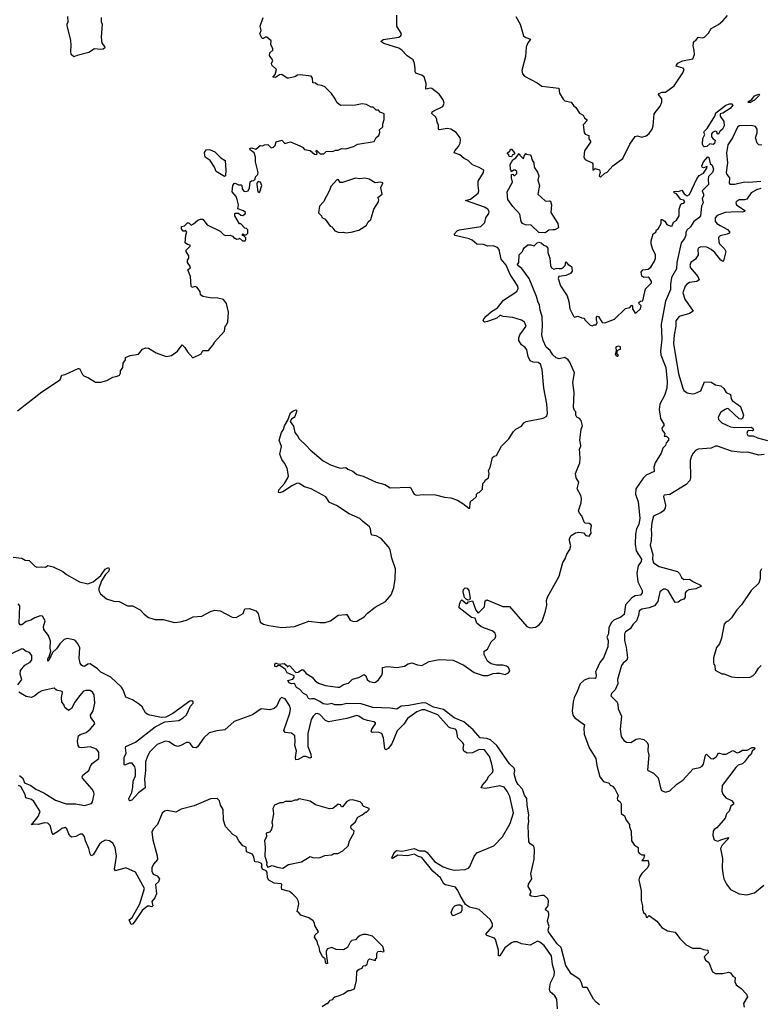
# Model space of a CAD drawing. Extents: x 2240384 to 2404287, y 351326 to 526670.
# Tile 21 of 256: x 2257406 to 2264240, y 395876 to 404965. Entities that reach past the tile are written whole.
import ezdxf

# ---------------------------------------------------------------- set-up
doc = ezdxf.new("R2010")
doc.units = 0

msp = doc.modelspace()

# ---------------------------------------------------------------- linework, layer by layer
at = {"layer": '0CON20XD'}
for points in [[(2257343.9, 400003.9), (2257425, 399994), (2257455, 399976.7), (2257491.7, 399971.7), (2257545, 399921.2), (2257565, 399910), (2257606.1, 399916.1), (2257645, 399912.9), (2257665, 399925.5), (2257715, 399914.7), (2257802.9, 399872.9), (2257838, 399845), (2257956.8, 399776.8), (2258035, 399756.7), (2258085, 399776.3), (2258155.7, 399834.3), (2258195, 399894.1), (2258225, 399907.5), (2258231.3, 399895), (2258227.6, 399875), (2258198.4, 399845), (2258161.2, 399785), (2258136, 399715), (2258136.7, 399695), (2258150, 399665), (2258205, 399618.8), (2258275, 399598), (2258324.1, 399594.1), (2258400, 399555), (2258445, 399553.8), (2258518, 399518), (2258555, 399477.5), (2258595, 399446), (2258655, 399428.6), (2258728, 399428), (2258835, 399400), (2258885, 399405.6), (2258945, 399421.2), (2259005, 399453.5), (2259085, 399458.6), (2259165, 399502.2), (2259205, 399513.5), (2259255, 399507.9), (2259365, 399448.9), (2259404.3, 399445.7), (2259468.8, 399485), (2259484.2, 399525.8), (2259525, 399528.9), (2259585, 399507.5), (2259606, 399485), (2259624.4, 399404.4), (2259655, 399386), (2259705.8, 399374.2), (2259824.3, 399354.3), (2259942.5, 399365), (2260075, 399412.9), (2260175, 399400.6), (2260225, 399401.5), (2260275, 399415.6), (2260345, 399467.1), (2260415, 399475.6), (2260425, 399473.8), (2260455, 399420.8), (2260485, 399410.6), (2260515, 399414.2), (2260585, 399452), (2260615, 399486.2), (2260685, 399541.2), (2260782.5, 399595), (2260832.5, 399655), (2260859.3, 399720.7), (2260871.2, 399805), (2260873.3, 399895), (2260840, 399995), (2260825, 400070), (2260808.8, 400098.8), (2260740, 400175), (2260695, 400200), (2260657.1, 400207.1), (2260648.9, 400218.9), (2260644.1, 400265), (2260634.8, 400284.8), (2260570, 400335), (2260545, 400362), (2260445, 400404.6), (2260329.2, 400479.2), (2260265, 400508.8), (2260230.1, 400560.1), (2260096.2, 400635), (2260035, 400654.2), (2259985, 400684.3), (2259965, 400685.6), (2259923.6, 400666.4), (2259835, 400608), (2259805, 400597.5), (2259795, 400600), (2259797.5, 400625), (2259849.2, 400685), (2259880, 400735), (2259885.9, 400755.9), (2259873.8, 400825), (2259850.5, 400870.5), (2259823.3, 400905), (2259806, 400955), (2259821.1, 401025), (2259800, 401085), (2259822, 401155), (2259838.7, 401181.3), (2259847.8, 401215), (2259880.3, 401269.7), (2259903.1, 401335), (2259925, 401352.5), (2259955, 401362.5), (2259962.5, 401355), (2259945, 401303.3), (2259937.8, 401292.2), (2259912.4, 401277.6), (2259902.5, 401257.5), (2259933.6, 401213.6), (2259944.6, 401154.6), (2259969.6, 401125), (2259983.1, 401095), (2260052.7, 401032.7), (2260085, 400993.8), (2260204.5, 400894.5), (2260275, 400855.7), (2260345, 400830), (2260365, 400825.8), (2260415, 400830), (2260433.3, 400815), (2260479.2, 400799.2), (2260515, 400767.1), (2260575, 400752.5), (2260695, 400696.9), (2260775, 400675.6), (2260825, 400644.3), (2261005, 400650), (2261015, 400642.5), (2261029.3, 400610.7), (2261045, 400586.2), (2261065, 400577.5), (2261135, 400582.9), (2261242.3, 400577.7), (2261325, 400558), (2261385, 400551.2), (2261445, 400530), (2261495, 400500), (2261550, 400455), (2261560, 400455), (2261562.5, 400505), (2261571.7, 400528.3), (2261585, 400530), (2261620, 400565), (2261620, 400585), (2261631.7, 400598.3), (2261645, 400600), (2261675, 400630), (2261680, 400685), (2261697, 400703), (2261700, 400715), (2261730, 400735), (2261737.5, 400775), (2261732.5, 400805), (2261747, 400833), (2261767.5, 400925), (2261783, 400937), (2261806.4, 400943.6), (2261851.2, 401028.8), (2261920, 401095), (2261961.2, 401165), (2261983.3, 401185), (2262035, 401214), (2262058.8, 401245), (2262078.8, 401255), (2262235, 401286.7), (2262270.2, 401305), (2262274.4, 401334.4), (2262268.5, 401418.5), (2262243, 401565), (2262227.6, 401737.6), (2262210.8, 401785), (2262191.1, 401801.1), (2262143.7, 401803.7), (2262116.1, 401816.1), (2262097.9, 401855), (2262086.4, 401916.4), (2262069.8, 401939.8), (2262034.7, 401964.7), (2262012.1, 402005), (2262011.8, 402028.2), (2262021.5, 402055), (2262078.9, 402135), (2262065, 402174), (2262035, 402191.4), (2261955.4, 402215.4), (2261866.4, 402226.4), (2261845, 402234.3), (2261835, 402234), (2261808.9, 402211.1), (2261785, 402199.4), (2261721.7, 402178.3), (2261694.5, 402174.5), (2261682, 402185), (2261689.2, 402205), (2261710.3, 402229.7), (2261758, 402272), (2261815, 402304.2), (2261869.4, 402375), (2261992.2, 402455), (2262004.4, 402485), (2262001.9, 402505), (2261955.4, 402575), (2261931.7, 402611.7), (2261895, 402698.2), (2261847.4, 402755), (2261829.1, 402845), (2261815, 402863.6), (2261775, 402878.5), (2261725, 402874.4), (2261685, 402891.4), (2261625, 402891.9), (2261579.5, 402929.5), (2261553.3, 402943.3), (2261425, 402973.1), (2261413.3, 402985), (2261443.8, 403015), (2261463.3, 403025), (2261660, 403055), (2261696.9, 403093.1), (2261708.1, 403135), (2261734.2, 403175.8), (2261736.2, 403195), (2261725.8, 403215), (2261695, 403233.6), (2261520, 403295), (2261565, 403307.5), (2261635, 403362.9), (2261643.1, 403385), (2261634.7, 403435), (2261637.3, 403475), (2261684.4, 403555), (2261686.9, 403575), (2261645, 403601.5), (2261585, 403624.3), (2261545, 403664.2), (2261506.2, 403685), (2261468.3, 403718.3), (2261416.2, 403736.2), (2261419.4, 403755), (2261455, 403794), (2261471.1, 403825), (2261474.5, 403855), (2261468.9, 403875), (2261432.9, 403922.9), (2261385, 403954.4), (2261349.1, 403960.9), (2261275, 403948.8), (2261270, 403955), (2261270, 403995), (2261258.8, 404015), (2261255.4, 404045.4), (2261244.6, 404064.6), (2261208.3, 404098.3), (2261212.5, 404115), (2261225.8, 404125), (2261310, 404165), (2261322.2, 404195), (2261314.6, 404224.6), (2261277.3, 404277.3), (2261208.7, 404328.7), (2261195, 404332.5), (2261154, 404324), (2261156.9, 404375), (2261136.4, 404436.4), (2261114.5, 404454.5), (2261061.8, 404471.8), (2261053.6, 404485), (2261054.5, 404515), (2261050.1, 404560.1), (2261035.6, 404595), (2260980.3, 404630.3), (2260932.2, 404685), (2260905, 404702.3), (2260764.6, 404744.6), (2260737.5, 404765), (2260758.3, 404781.7), (2260905.3, 404804.7), (2260922.5, 404815), (2260929.2, 404835), (2260885.9, 404905), (2260886.8, 405006.8)], [(2261984.2, 404995), (2262022.9, 404922.9), (2262055, 404816.7), (2262075, 404802), (2262120, 404785), (2262092, 404745), (2262078.8, 404711.2), (2262074.4, 404625), (2262040, 404495), (2262045, 404466.7), (2262065, 404444), (2262182.1, 404382.1), (2262225, 404352), (2262381.7, 404331.7), (2262385.7, 404285.7), (2262420.7, 404230.7), (2262435, 404217.5), (2262495, 404203.3), (2262515, 404172.5), (2262537.5, 404155), (2262572.3, 404102.3), (2262603.9, 404083.9), (2262618.3, 404058.3), (2262636.7, 404045), (2262643.3, 404035), (2262605.6, 403995), (2262613.8, 403925), (2262625, 403908.1), (2262658.5, 403895), (2262658.2, 403865), (2262673.5, 403845), (2262673.9, 403835), (2262617.8, 403755), (2262610.8, 403695), (2262624.2, 403674.2), (2262688.9, 403645), (2262694.5, 403635), (2262693.1, 403606.9), (2262695, 403577.5), (2262715, 403591.2), (2262755, 403580), (2262762.5, 403555), (2262753.3, 403525), (2262765, 403512.5), (2262805, 403550), (2262825, 403557.5), (2262877.5, 403615), (2262972.5, 403685), (2263035, 403817.5), (2263085, 403886.7), (2263105, 403892.5), (2263145, 403880), (2263185, 403893.3), (2263215, 403913.3), (2263241.2, 403955), (2263250, 403985), (2263260.8, 404095), (2263315, 404166.2), (2263332, 404205), (2263330.8, 404235), (2263300, 404275), (2263302.5, 404285), (2263335, 404296.2), (2263365, 404296.7), (2263446.2, 404355), (2263524, 404475), (2263536.2, 404505), (2263526.6, 404516.6), (2263462.5, 404535), (2263466.2, 404545), (2263478, 404565), (2263521.2, 404585), (2263617.6, 404602.4), (2263632.2, 404645), (2263628.7, 404681.3), (2263620.4, 404725), (2263624.4, 404755.6), (2263632, 404768), (2263645, 404773.3), (2263666.1, 404803.9), (2263705, 404799.2), (2263726.2, 404805), (2263760.3, 404839.7), (2263786.9, 404883.1), (2263855, 404920), (2263895, 404953.8), (2263936.7, 405005)], [(2258157.5, 404985), (2258157.5, 404945), (2258167.5, 404925), (2258157.5, 404805), (2258163, 404747), (2258188.3, 404718.3), (2258192.5, 404705), (2258175.8, 404694.2), (2258155, 404691.2), (2258095, 404697.5), (2258045, 404662.5), (2257935, 404636.2), (2257905, 404623.3), (2257880, 404645), (2257876.2, 404675), (2257881.7, 404728.3), (2257876.7, 404775), (2257843, 404907), (2257843.3, 404925), (2257853.3, 404945), (2257850, 404995)], [(2259010.7, 403079.3), (2259050, 403115), (2259075, 403123.3), (2259095, 403122.5), (2259135, 403072.5), (2259255, 403012.5), (2259285, 402982.5), (2259305, 402973.3), (2259347, 402977), (2259368.3, 402968.3), (2259385, 402950), (2259395, 402950), (2259405, 402940), (2259427, 402943), (2259435, 402950), (2259460, 402925), (2259485, 402922.5), (2259493.3, 402935), (2259491.7, 402951.7), (2259478.3, 402968.3), (2259461.7, 402971.7), (2259460, 402985), (2259465, 402990), (2259475, 402980), (2259495, 402980), (2259510, 402995), (2259510, 403025), (2259498.3, 403038.3), (2259481.7, 403041.7), (2259445, 403080), (2259435, 403080), (2259390, 403155), (2259390, 403175), (2259395, 403180), (2259425, 403180), (2259445, 403160), (2259465, 403156.2), (2259490, 403175), (2259490, 403185), (2259471.7, 403201.7), (2259418.3, 403218.3), (2259423.8, 403255), (2259413.3, 403305), (2259403.6, 403333.6), (2259367, 403377), (2259371.2, 403435), (2259385, 403453.8), (2259395, 403456.9), (2259425, 403440.8), (2259450, 403440), (2259455.7, 403435.7), (2259459.2, 403405), (2259472.7, 403382.7), (2259491.7, 403378.3), (2259514, 403386), (2259527.3, 403412.7), (2259532.5, 403467.5), (2259543, 403477), (2259565, 403480), (2259577, 403493), (2259580, 403515), (2259603.6, 403536.4), (2259605.8, 403555), (2259581.7, 403651.7), (2259582.5, 403695), (2259570, 403735), (2259535, 403760), (2259530, 403775), (2259535, 403780), (2259545, 403782.5), (2259585, 403770), (2259625, 403802.5), (2259645, 403800), (2259665, 403810), (2259695, 403812.5), (2259725, 403783.1), (2259748.3, 403788.3), (2259762.5, 403805), (2259773.6, 403836.4), (2259823, 403853), (2259852.5, 403822.5), (2259905, 403836.7), (2259991.7, 403801.7), (2260015, 403790), (2260035, 403766.7), (2260085, 403757.5), (2260125, 403722.5), (2260148.3, 403721.7), (2260150, 403735), (2260140, 403745), (2260145, 403760), (2260178.3, 403728.3), (2260213, 403727), (2260235, 403747.5), (2260248.3, 403751.7), (2260291.7, 403748.3), (2260320.7, 403759.3), (2260345, 403760), (2260373.9, 403776.1), (2260415, 403773.3), (2260485, 403793.3), (2260525, 403817.5), (2260675, 403840), (2260693.6, 403876.4), (2260720, 403895), (2260727.5, 403925), (2260725, 403950), (2260757.5, 403975), (2260757.5, 404005), (2260770, 404045), (2260770, 404095), (2260731.7, 404111.7), (2260715, 404130), (2260695, 404130), (2260667, 404157), (2260648.3, 404158.3), (2260605, 404182.5), (2260565, 404190), (2260503, 404177), (2260365, 404172.5), (2260331.7, 404201.7), (2260317.5, 404235), (2260282.5, 404285), (2260220, 404345), (2260195, 404357.5), (2260155, 404363.3), (2260135, 404380), (2260111.7, 404381.7), (2260107.5, 404425), (2260095, 404442.5), (2259995, 404456.7), (2259968.3, 404451.7), (2259945, 404437.5), (2259886.2, 404426.2), (2259875, 404426.7), (2259825, 404460.8), (2259803.2, 404456.8), (2259765, 404432.5), (2259742.5, 404435), (2259761.7, 404458.3), (2259776.7, 404505), (2259733.3, 404545), (2259730, 404565), (2259740, 404585), (2259738.8, 404595), (2259711.2, 404635), (2259715, 404660), (2259740, 404685), (2259742.5, 404695), (2259724, 404735), (2259725, 404770), (2259685, 404803.3), (2259675, 404803.8), (2259655, 404790.8), (2259642.4, 404792.4), (2259620, 404835), (2259633.8, 404865), (2259626, 404905), (2259651.2, 404985)], [(2264130, 404200), (2264125, 404206.7), (2264160, 404230), (2264185, 404262.5), (2264225, 404278.8), (2264232.5, 404275), (2264227.1, 404262.9), (2264185, 404223.8), (2264145, 404201.2), (2264130, 404200)], [(2263722, 403792), (2263711.2, 403801.2), (2263706.4, 403816.4), (2263710.7, 403869.3), (2263726.7, 403905), (2263720, 403925), (2263723.3, 403935), (2263750.5, 403959.5), (2263820, 404075), (2263830, 404105), (2263922.5, 404175), (2263955, 404190), (2263980, 404190), (2263987.5, 404175), (2263962.5, 404145), (2263895, 404102.5), (2263870, 404095), (2263870, 404075), (2263903.9, 404023.9), (2263906.4, 403985), (2263891.9, 403955), (2263867.5, 403932.5), (2263855, 403907.5), (2263845, 403910), (2263838.8, 403928.8), (2263825, 403936.7), (2263801.7, 403928.3), (2263789.3, 403910.7), (2263788, 403885), (2263804.6, 403864.6), (2263823.9, 403853.9), (2263817.4, 403822.6), (2263805, 403813.8), (2263775, 403818.6), (2263745, 403794), (2263722, 403792)], [(2264255, 403808.5), (2264225, 403811.4), (2264210, 403825), (2264195.4, 403875), (2264209.8, 403920.3), (2264211.6, 403955), (2264195, 403980.3), (2264155, 403988.4), (2264045, 403986.7), (2264027.8, 403972.2), (2263982.9, 403875), (2263938.9, 403811.1), (2263928.5, 403735), (2263931, 403705), (2263936.9, 403645), (2263924.2, 403555), (2263931.2, 403535), (2263954.4, 403505), (2263951.4, 403455), (2263957.3, 403447.3), (2264005, 403447.1), (2264095, 403468.2), (2264135, 403464.7), (2264245, 403474.7)], [(2259295, 403517.5), (2259220, 403565), (2259203.6, 403603.6), (2259162.5, 403665), (2259116.4, 403696.4), (2259110.5, 403739.5), (2259125, 403763.3), (2259156.4, 403766.4), (2259206.1, 403746.1), (2259260.7, 403690.7), (2259300, 403665), (2259308.8, 403575), (2259305, 403522.5), (2259295, 403517.5)], [(2261945, 403700), (2261921.7, 403701.7), (2261918.3, 403718.3), (2261902.5, 403735), (2261927.5, 403752.5), (2261935, 403770), (2261945, 403770), (2261970, 403735), (2261970, 403725), (2261951.7, 403718.3), (2261945, 403700)], [(2262251.2, 402998.8), (2262195, 403000), (2262125, 403067.5), (2262071.7, 403071.7), (2262045, 403083.3), (2262033.2, 403103.2), (2262020.9, 403170.9), (2261955, 403242), (2261910, 403305), (2261903.8, 403375), (2261953.8, 403465), (2261943.8, 403505), (2261943.6, 403536.4), (2261955, 403540), (2261965, 403527.5), (2261975, 403526.7), (2261992.5, 403545), (2261992.5, 403565), (2261977, 403577), (2261963, 403577), (2261945, 403560), (2261933.3, 403585), (2261931.7, 403628.3), (2261957, 403673), (2261985, 403690), (2262015, 403730), (2262020, 403715), (2262055, 403680), (2262060, 403705), (2262075, 403730), (2262083, 403723), (2262115, 403716.7), (2262126.7, 403705), (2262132.5, 403675), (2262151.2, 403645), (2262153, 403603), (2262185, 403557.5), (2262196.7, 403525), (2262186.7, 403485), (2262202, 403435), (2262186.7, 403355), (2262254.2, 403294.2), (2262265, 403288.8), (2262295, 403294), (2262305, 403290), (2262312, 403255), (2262306.7, 403185), (2262371.2, 403085), (2262376.7, 403045), (2262345, 403024), (2262324.4, 403024.4), (2262288.8, 403021.2), (2262265, 403004.2), (2262251.2, 402998.8)], [(2263263.3, 402736.7), (2263272.5, 402765), (2263272.5, 402795), (2263243.6, 402853.6), (2263233.8, 402895), (2263233.8, 402925), (2263250, 402990), (2263276.4, 403003.6), (2263282.5, 403025), (2263297.5, 403035), (2263323.8, 403085), (2263325, 403120), (2263335, 403120), (2263357.5, 403105), (2263377.5, 403075), (2263415, 403060), (2263425, 403062.5), (2263440, 403095), (2263465.2, 403114.8), (2263492.3, 403155), (2263490.6, 403215), (2263505, 403262.5), (2263515, 403270), (2263535, 403270.8), (2263542.5, 403285), (2263535, 403298.8), (2263506.2, 403306.2), (2263465, 403357.5), (2263445, 403367.5), (2263441.2, 403378.8), (2263455, 403383.3), (2263485, 403380), (2263515, 403392.5), (2263537, 403357), (2263554.3, 403344.3), (2263565, 403340.8), (2263585, 403353.1), (2263652.9, 403497.1), (2263675, 403526.7), (2263715, 403550), (2263746.7, 403595), (2263750, 403610), (2263715, 403597.1), (2263702.6, 403602.6), (2263699.4, 403615), (2263715.4, 403654.6), (2263755, 403698), (2263765, 403692.5), (2263777.5, 403637.5), (2263795, 403622.5), (2263806.2, 403585), (2263800, 403555), (2263762.5, 403517.5), (2263758, 403492), (2263761.2, 403445), (2263702.5, 403385), (2263716.7, 403355), (2263716.2, 403335), (2263703.3, 403315), (2263713.3, 403275), (2263698, 403245), (2263687.5, 403155), (2263673.3, 403135), (2263627.3, 403102.7), (2263595, 403052.5), (2263563.3, 403025), (2263552.5, 403005), (2263552.5, 402975), (2263540, 402945), (2263510, 402905), (2263470, 402725), (2263465.8, 402665), (2263420.6, 402585), (2263410, 402525), (2263411.9, 402475), (2263363.9, 402366.1), (2263323.3, 402155), (2263329.5, 402015), (2263317.3, 401905), (2263322.6, 401872.6), (2263356.6, 401786.6), (2263367.5, 401755), (2263380, 401625), (2263376.1, 401565), (2263357.1, 401495), (2263312.9, 401415), (2263306.9, 401366.9), (2263317.5, 401285), (2263352.5, 401225), (2263330, 401195), (2263332.5, 401175), (2263360, 401145), (2263351.7, 401121.7), (2263375, 401120), (2263391.7, 401101.7), (2263392.5, 401085), (2263372.2, 401057.8), (2263364, 401035), (2263340.2, 401009.8), (2263325, 400964), (2263268.8, 400875), (2263256.9, 400835), (2263261.2, 400795), (2263185, 400761.8), (2263157.7, 400732.2), (2263090, 400635), (2263088.5, 400585), (2263112.9, 400515), (2263126.8, 400365), (2263119.1, 400305), (2263097.5, 400265), (2263086.8, 400216.8), (2263084.7, 400125), (2263093.7, 400063.7), (2263143.5, 399985), (2263141.1, 399965), (2263113.1, 399925), (2263100, 399855), (2263110, 399775), (2263148.8, 399695), (2263148.8, 399675), (2263135, 399653.8), (2263085, 399645.8), (2263055, 399627.8), (2262994.5, 399565), (2262984, 399475), (2262951.3, 399448.7), (2262887.4, 399422.6), (2262865, 399400), (2262843.3, 399355), (2262839.2, 399295), (2262824, 399265), (2262834.3, 399235), (2262834, 399175), (2262792.9, 399075), (2262758.3, 399031.7), (2262727.1, 398965), (2262720, 398945), (2262726, 398915), (2262721.2, 398888.8), (2262715.8, 398884.2), (2262665, 398887.7), (2262615, 398868.5), (2262578.8, 398835), (2262551.1, 398765), (2262522.2, 398705), (2262512.5, 398667.5), (2262504.4, 398585), (2262510, 398545), (2262524.4, 398524.4), (2262618.8, 398455), (2262611.2, 398425), (2262615, 398370), (2262660, 398245), (2262722.5, 398145), (2262731.7, 398081.7), (2262760, 397975), (2262792.7, 397932.7), (2262845, 397917.5), (2262855, 397900), (2262875, 397890), (2262896.7, 397865), (2262927.5, 397805), (2262920, 397775), (2262923.3, 397765), (2262947.5, 397745), (2262956.4, 397726.4), (2262956.4, 397636.4), (2262986.4, 397616.4), (2263003.3, 397575), (2263033.3, 397535), (2263033.3, 397515), (2263047.5, 397475), (2263052.5, 397385), (2263077, 397347), (2263112.5, 397325), (2263113.8, 397285), (2263125, 397267.5), (2263145, 397256.7), (2263170, 397255), (2263160.9, 397219.1), (2263147.5, 397205), (2263206.2, 397205), (2263211.2, 397165), (2263200, 397135), (2263145, 397083.3), (2263125, 397050), (2263120, 397025), (2263139.2, 396925), (2263140, 396835), (2263153.8, 396785), (2263152, 396755), (2263162, 396725), (2263178.8, 396708.8), (2263185, 396680), (2263195, 396677.5), (2263215, 396696.7), (2263283.3, 396645), (2263330, 396585), (2263383.6, 396553.6), (2263455, 396543.3), (2263496.2, 396485), (2263554.3, 396424.3), (2263614.3, 396394.3), (2263685, 396395.8), (2263715, 396382.5), (2263755.5, 396375.5), (2263757.1, 396352.9), (2263722.5, 396315), (2263732.5, 396285), (2263763.6, 396263.6), (2263800, 396175), (2263825, 396161.2), (2263895, 396160.8), (2263945, 396173.3), (2263965, 396166.7), (2263987, 396137), (2264007.5, 396125), (2264003.3, 396085), (2264016.2, 396055), (2264061.7, 396021.7), (2264110.7, 395970.7), (2264120, 395945), (2264085.8, 395885), (2264090.9, 395850.9)], [(2259615, 403370), (2259622.5, 403375), (2259640, 403435), (2259627.5, 403465), (2259605, 403472.5), (2259593, 403457), (2259592.5, 403445), (2259603.3, 403375), (2259615, 403370)], [(2260415, 402996.7), (2260465, 403002.5), (2260535, 403022.5), (2260585, 403052.5), (2260605, 403070), (2260620.7, 403099.3), (2260645, 403120), (2260672.5, 403215), (2260717.5, 403285), (2260720, 403305), (2260710, 403325), (2260750, 403355), (2260737.5, 403415), (2260757.5, 403455), (2260755, 403460), (2260735, 403466.7), (2260685, 403460), (2260631.7, 403491.7), (2260591.7, 403501.7), (2260545, 403497.5), (2260505, 403502.5), (2260383, 403463), (2260363, 403463), (2260348.3, 403488.3), (2260335, 403490), (2260277.5, 403425), (2260265, 403390), (2260207.5, 403285), (2260172.5, 403245), (2260163, 403183), (2260190, 403155), (2260195, 403140), (2260223, 403123), (2260270.7, 403060.7), (2260285, 403052.5), (2260315, 403017.5), (2260355, 403000), (2260395, 403002.5), (2260415, 402996.7)], [(2264243.3, 403406.7), (2264205, 403395.3), (2264155, 403366.2), (2264115, 403308.9), (2264095, 403302.2), (2264045, 403301.5), (2264016, 403285), (2264012.5, 403275), (2264020, 403255), (2264096.7, 403205), (2264093.3, 403195), (2264071.5, 403188.5), (2264025, 403191.8), (2263915.3, 403184.7), (2263842.3, 403157.7), (2263824.4, 403135), (2263822.2, 403105), (2263838.1, 403085), (2263869.2, 403065), (2263937.1, 403027.1), (2263957.5, 403005), (2263952, 402995), (2263934.2, 402985.8), (2263868.9, 402971.1), (2263853.1, 402955), (2263856.4, 402915), (2263864.2, 402895), (2263909.9, 402849.9), (2263921.8, 402825), (2263900, 402740), (2263895, 402734.4), (2263875, 402745.4), (2263821.2, 402815), (2263785, 402845.3), (2263745, 402866.8), (2263690.2, 402869.8), (2263667.1, 402855), (2263662.2, 402845), (2263666, 402794), (2263641.4, 402755), (2263597.7, 402725), (2263589.5, 402695), (2263595, 402673.5), (2263664.3, 402595), (2263676, 402565), (2263655, 402547.1), (2263585, 402538.5), (2263562.5, 402525), (2263547.3, 402505), (2263524.6, 402445), (2263544.6, 402385), (2263620, 402275), (2263587.4, 402252.6), (2263490, 402225)], [(2257386.2, 401353.8), (2257608.5, 401531.5), (2257765, 401630.8), (2257779.2, 401645), (2257795, 401683.8), (2257825, 401689.2), (2257945, 401746.7), (2257956.7, 401745), (2257985, 401690), (2257997.3, 401677.3), (2258039.7, 401659.7), (2258105, 401620), (2258155, 401618.8), (2258210, 401635), (2258263.6, 401666.4), (2258306.4, 401673.6), (2258326.4, 401683.6), (2258336.4, 401703.6), (2258336.7, 401725), (2258356.7, 401755), (2258360, 401795), (2258382.5, 401825), (2258381.7, 401848.3), (2258423.6, 401866.4), (2258501.7, 401878.3), (2258540, 401925), (2258565, 401937.5), (2258595, 401932.5), (2258665, 401890), (2258757, 401857), (2258805, 401866.7), (2258862.5, 401905), (2258905, 401962.5), (2258930.3, 401940.3), (2258955, 401900), (2259003.9, 401843.9), (2259079.3, 401880.7), (2259095, 401912.5), (2259147, 401913), (2259200, 401975), (2259200, 401985), (2259295, 402090), (2259300, 402135), (2259315, 402150), (2259326.7, 402175), (2259332.5, 402265), (2259312.5, 402345), (2259285, 402382.5), (2259235, 402394), (2259162.7, 402397.3), (2259095, 402408.8), (2259072.5, 402425), (2259071.2, 402455), (2259041.2, 402495), (2259025, 402500.8), (2258995, 402493.3), (2258987.5, 402505), (2258981.2, 402595), (2258957.5, 402655), (2258980, 402675), (2258982.5, 402685), (2258953.3, 402725), (2258952.5, 402745), (2258967.5, 402765), (2258967.5, 402785), (2258942.5, 402825), (2258943, 402837), (2258980, 402875), (2258980, 402885), (2258955, 402890), (2258932.5, 402905), (2258937.5, 402975), (2258947.5, 403005), (2258935, 403020), (2258927, 403013), (2258913.6, 403013.6), (2258897.5, 403035), (2258897.5, 403045), (2258900, 403055), (2258927.5, 403062.5), (2258955, 403090), (2258965, 403090), (2258988.3, 403068.3), (2259010.7, 403079.3)], [(2262755, 395870), (2262724.8, 395894.8), (2262699.6, 395925), (2262645, 396024.2), (2262635, 396030.8), (2262602.7, 396032.7), (2262590.8, 396075), (2262572.9, 396105), (2262495, 396158), (2262444.6, 396234.6), (2262402.1, 396402.1), (2262365.7, 396435), (2262284.5, 396545), (2262281.5, 396565), (2262291.6, 396595), (2262275.4, 396645), (2262288.2, 396695), (2262287.5, 396715), (2262282.4, 396732.4), (2262260, 396745), (2262257.5, 396755), (2262282.5, 396785), (2262284.3, 396835), (2262275, 396852.5), (2262245, 396880), (2262225, 396881.2), (2262165, 396868), (2262125, 396873.8), (2262112.5, 396885), (2262126.1, 396916.1), (2262096.7, 396965), (2262101.2, 396985), (2262131.2, 397035), (2262121.7, 397081.7), (2262154, 397215), (2262157.5, 397305), (2262148.8, 397335), (2262115, 397356.7), (2262102.5, 397375), (2262096, 397525), (2262104.2, 397565), (2262100, 397595), (2262104.5, 397625), (2262088.5, 397715), (2262086.6, 397776.6), (2262065, 397806.2), (2262045, 397862), (2262005, 397905.7), (2261987.5, 397935), (2261966.9, 398005), (2261974.4, 398035), (2261967, 398057), (2261925.8, 398095), (2261808.8, 398265), (2261748.6, 398318.6), (2261715, 398330), (2261655, 398336.5), (2261589.1, 398409.1), (2261505.2, 398485.2), (2261415, 398520.4), (2261316.9, 398596.9), (2261225, 398618.4), (2261156, 398656), (2261125, 398659.4), (2260995, 398633.7), (2260925, 398628.2), (2260885, 398600), (2260825, 398610), (2260665, 398614.7), (2260555, 398649.2), (2260425, 398653.8), (2260375, 398640.5), (2260315, 398640.6), (2260285, 398654), (2260245, 398644.3), (2260226.1, 398646.1), (2260205, 398648.8), (2260175, 398672), (2260125, 398696.7), (2260100, 398695), (2260085, 398692), (2260070.5, 398700.5), (2260055, 398730), (2260023.9, 398743.9), (2259987.5, 398785), (2259960.5, 398800.5), (2259945, 398832.5), (2259935, 398837.5), (2259915, 398833.3), (2259892.5, 398845), (2259880, 398865), (2259925, 398877.5), (2259937.5, 398895), (2259938.3, 398908.3), (2259875, 398937.5), (2259858.3, 398968.3), (2259805, 399002.5), (2259788.3, 399001.7), (2259775, 398992.5), (2259760, 398995), (2259758.3, 399011.7), (2259765, 399027.5), (2259795, 399017.5), (2259845, 399022.5), (2259870, 399005), (2259875, 398990), (2259895, 399002.5), (2259955, 398940), (2259975, 398942.5), (2260005, 398962.5), (2260022.5, 398962.5), (2260048.8, 398928.8), (2260105, 398897.5), (2260132.9, 398862.9), (2260161.7, 398841.7), (2260228.9, 398818.9), (2260337.4, 398802.6), (2260355.5, 398804.5), (2260395, 398827.1), (2260438.1, 398841.9), (2260475, 398876.2), (2260535, 398893.8), (2260585, 398920), (2260598.3, 398908.3), (2260613.3, 398875), (2260633.3, 398855), (2260675, 398846.7), (2260689.5, 398850.5), (2260715, 398872.5), (2260746.2, 398915), (2260753.3, 398935), (2260753.6, 398986.4), (2260795, 398996), (2260831.2, 398991.2), (2260885, 398983.8), (2260955, 398997.5), (2260990.5, 399019.5), (2261025, 399027.1), (2261075, 399008.8), (2261115, 399003.8), (2261185, 399040), (2261275, 399060), (2261405, 399052.5), (2261505, 399006), (2261600.5, 398940.5), (2261681.7, 398911.7), (2261725, 398911.2), (2261775, 398930), (2261805, 398933.3), (2261835, 398933.3), (2261885, 398920), (2261917.5, 398935), (2261927.5, 398955), (2261917.5, 398985), (2261897.7, 398997.7), (2261865, 399006.7), (2261805, 399007.5), (2261755, 399020), (2261723.6, 399043.6), (2261690, 399105), (2261690, 399135), (2261722.5, 399155), (2261756.4, 399223.6), (2261793.6, 399256.4), (2261800, 399275), (2261793.6, 399303.6), (2261766.7, 399325), (2261695, 399346.9), (2261662, 399365), (2261625, 399395.8), (2261609.8, 399439.8), (2261575, 399446.7), (2261542.4, 399472.4), (2261462, 399535), (2261465, 399570), (2261475, 399600), (2261485, 399610), (2261525, 399577.5), (2261535, 399577.5), (2261548.3, 399591.7), (2261585, 399600), (2261614, 399515), (2261635, 399486.2), (2261693.3, 399545), (2261700, 399600), (2261715, 399608.8), (2261865, 399548.5), (2261925, 399549.4), (2262085, 399364), (2262115, 399352), (2262165, 399356.7), (2262199.7, 399380.3), (2262226.8, 399413.2), (2262258, 399505), (2262268.3, 399561.7), (2262266.5, 399605), (2262274.6, 399635), (2262382.8, 399827.2), (2262418, 399955), (2262438.3, 399988.3), (2262455, 400032.5), (2262482.5, 400075), (2262491.7, 400108.3), (2262477.5, 400155), (2262477.5, 400175), (2262495, 400202.5), (2262535, 400227.5), (2262565, 400233.3), (2262607, 400227), (2262630, 400205), (2262661.7, 400198.3), (2262680, 400225), (2262676.7, 400255), (2262682.5, 400295), (2262676.4, 400306.4), (2262660, 400315), (2262625, 400317.5), (2262615, 400327.5), (2262593.8, 400385), (2262570, 400410), (2262562.3, 400432.3), (2262585.8, 400505), (2262589.4, 400545), (2262583.6, 400573.6), (2262548.8, 400635), (2262564.3, 400695), (2262540.8, 400735), (2262535.8, 400775), (2262574.5, 400875), (2262578.5, 400918.5), (2262570, 401005), (2262583.3, 401025), (2262583.3, 401035), (2262574.4, 401085), (2262586.7, 401185), (2262600, 401215), (2262585.7, 401265.7), (2262572.3, 401282.3), (2262547, 401297), (2262537.5, 401315), (2262537.5, 401345), (2262526.4, 401356.4), (2262516.2, 401385), (2262521.2, 401525), (2262508.6, 401615), (2262525.5, 401705), (2262481.5, 401805), (2262466.9, 401826.9), (2262435, 401846), (2262385, 401833.3), (2262355, 401844.5), (2262325, 401872.9), (2262300.8, 401910.8), (2262265, 401943.3), (2262237.3, 402005), (2262225, 402057.5), (2262230.4, 402135), (2262226.2, 402225), (2262208.2, 402285), (2262201.9, 402331.9), (2262188.8, 402355), (2262175, 402410), (2262105.7, 402575.7), (2262037.6, 402667.6), (2262002, 402695), (2262000, 402705), (2262011.2, 402725), (2262014.2, 402795.8), (2262046.1, 402823.9), (2262050, 402845), (2262060.5, 402859.5), (2262095, 402886.7), (2262123, 402887), (2262151.7, 402878.3), (2262180, 402905), (2262195, 402910.8), (2262216.7, 402905), (2262242.7, 402882.7), (2262265, 402873.3), (2262277.5, 402857.5), (2262279.2, 402815), (2262296, 402765), (2262303.8, 402695), (2262312.5, 402675), (2262335, 402663.3), (2262365, 402672.5), (2262385, 402670), (2262405, 402670), (2262425, 402680), (2262437.5, 402695), (2262445, 402730), (2262467.5, 402705), (2262496, 402686), (2262500, 402675), (2262503.3, 402645), (2262488.3, 402621.7), (2262445, 402603.3), (2262380, 402595), (2262373.3, 402575), (2262395, 402507.5), (2262457.7, 402417.7), (2262474, 402365), (2262482.5, 402295), (2262515, 402230), (2262525, 402220), (2262555, 402230), (2262593, 402213), (2262615, 402210), (2262620, 402195), (2262670, 402145), (2262695, 402140), (2262705, 402150), (2262725, 402150), (2262735, 402170), (2262727.5, 402195), (2262728.3, 402221.7), (2262735, 402230), (2262747.5, 402225), (2262780.7, 402170.7), (2262805, 402167.5), (2262895, 402200), (2262995, 402300), (2263035, 402310), (2263055, 402330), (2263060, 402325), (2263060, 402295), (2263085, 402257.5), (2263095, 402260), (2263133, 402297), (2263140, 402325), (2263123, 402343), (2263120, 402355), (2263135, 402367.5), (2263155, 402370), (2263180, 402480), (2263236.7, 402535), (2263235, 402550), (2263215, 402582.5), (2263205, 402587.5), (2263165, 402586.7), (2263145, 402597.5), (2263138.8, 402635), (2263155, 402656.7), (2263205, 402662.5), (2263229.3, 402680.7), (2263263.3, 402736.7)], [(2263490, 402225), (2263458.9, 402185), (2263460.9, 402135), (2263443.8, 402055), (2263437.8, 401975), (2263485.9, 401695), (2263525, 401562.5), (2263535, 401543.3), (2263565, 401520), (2263611.7, 401511.7), (2263635, 401516), (2263689.5, 401540.5), (2263725, 401623.3), (2263785, 401617.8), (2263825, 401595.5), (2263876, 401586), (2263902, 401562), (2263923.8, 401525), (2263964.3, 401504.3), (2263971.5, 401465), (2263980.5, 401450.5), (2264057.5, 401395), (2264084.8, 401315.2), (2264075, 401283.9), (2264065, 401276.8), (2264045, 401279.8), (2263945, 401373.9), (2263935, 401376.6), (2263915, 401368.1), (2263875, 401342.5), (2263851.4, 401295), (2263854.2, 401274.2), (2263886, 401245), (2263965.5, 401205.5), (2264005, 401201.1), (2264156.7, 401205), (2264171.2, 401195), (2264177.5, 401175), (2264165, 401170), (2264135, 401173.8), (2264122, 401168), (2264116, 401145), (2264125, 401128), (2264135, 401123.1), (2264175, 401123.8), (2264215, 401104.2), (2264305, 401082.1)], [(2262925, 401860), (2262930, 401865), (2262920, 401875), (2262920, 401905), (2262931.7, 401918.3), (2262950, 401925), (2262950, 401945), (2262935, 401952.5), (2262910, 401945), (2262902.5, 401935), (2262910, 401925), (2262910, 401905), (2262900, 401875), (2262915, 401860), (2262925, 401860)], [(2264275, 400951.2), (2264225, 400944.4), (2264125, 400971.8), (2264075, 400969.2), (2263972.7, 400982.7), (2263845, 401029.6), (2263825, 401028.9), (2263785, 401010.5), (2263665, 401000.6), (2263641.7, 400988.3), (2263620, 400965), (2263604, 400935), (2263593.8, 400895), (2263596.1, 400736.1), (2263588.3, 400711.7), (2263555.6, 400674.4), (2263405, 400583.3), (2263352.5, 400575), (2263347.5, 400565), (2263364, 400485), (2263362, 400455), (2263347, 400433), (2263325, 400416.2), (2263255, 400381.2), (2263237.5, 400325), (2263231.5, 400255), (2263237, 400225), (2263233.4, 400156.6), (2263221.8, 400115), (2263248.3, 400028.3), (2263243.6, 399985), (2263255, 399951.2), (2263305, 399918.6), (2263475, 399871.1), (2263495, 399853.8), (2263512.2, 399815), (2263535, 399796.9), (2263585, 399799.6), (2263624.3, 399775), (2263689.2, 399745), (2263696.2, 399735), (2263645, 399712.9), (2263579.2, 399700.8), (2263558.9, 399691.1), (2263545.6, 399675), (2263546.3, 399633.7), (2263534.5, 399615.5), (2263505, 399605.5), (2263480.9, 399589.1), (2263455, 399586.7), (2263389.4, 399695), (2263365, 399709.1), (2263345, 399708.5), (2263312.9, 399685), (2263292.7, 399595), (2263264.5, 399555), (2263215.2, 399534.8), (2263145, 399522.8), (2263122.3, 399507.7), (2263115.3, 399465), (2263097.3, 399415), (2263065.5, 399385), (2263038.7, 399341.3), (2262996.4, 399313.6), (2262987.8, 399295), (2262987.5, 399235), (2263002.8, 399172.8), (2263015.6, 399075), (2263006.9, 399053.1), (2262973.3, 399025), (2262959.6, 399005), (2262920.6, 398875), (2262924, 398835), (2262901.6, 398778.4), (2262865.7, 398745), (2262860, 398725), (2262917.5, 398665), (2262926.4, 398645), (2262927.5, 398605), (2262958.1, 398535), (2262947.1, 398415), (2262955, 398347.5), (2262980.3, 398310.3), (2263005, 398296), (2263045, 398294), (2263095, 398324), (2263125, 398330.8), (2263165, 398320), (2263194, 398295), (2263206, 398275), (2263202.5, 398215), (2263210.6, 398175), (2263198.8, 398038.8), (2263255, 398009.5), (2263296.6, 397966.6), (2263317.5, 397875), (2263328.8, 397848.8), (2263364.2, 397834.2), (2263405, 397847.1), (2263470.8, 397909.2), (2263525.7, 397945), (2263620.9, 398049.1), (2263681.2, 398061.2), (2263704, 398075), (2263716.4, 398093.6), (2263735, 398177.5), (2263744.2, 398185.8), (2263784.4, 398144.4), (2263805, 398140.8), (2263834, 398165), (2263855, 398196.7), (2263895, 398186), (2263923.6, 398186.4), (2263985, 398218.8), (2264025, 398198.8), (2264045, 398202.5), (2264075, 398221.9), (2264117.6, 398222.4), (2264165, 398246.9), (2264185.6, 398245.6), (2264190, 398235), (2264165.8, 398214.2), (2264156, 398185), (2264130, 398165), (2264095, 398113.3), (2264075, 398097.5), (2264035, 398082.5), (2264015, 398063.3), (2263886.7, 397895), (2263884, 397845), (2263893.8, 397815), (2263921.2, 397781.2), (2263975, 397756.7), (2263992.5, 397735), (2263992.5, 397725), (2263967.5, 397705), (2263952.3, 397657.7), (2263926.2, 397635), (2263915.6, 397594.4), (2263838.2, 397505), (2263815, 397490.5), (2263803.8, 397475), (2263802.1, 397435), (2263814.6, 397394.6), (2263845, 397381.5), (2263885, 397398.2), (2263946, 397415), (2263944.3, 397405), (2263888, 397345), (2263873.8, 397315), (2263891.7, 397221.7), (2263889.2, 397135), (2263892.5, 397085), (2263904, 397035), (2263926.2, 396985), (2263965, 396936.7), (2264045, 396896), (2264115, 396886), (2264185, 396906), (2264273, 396977)], [(2264250, 399895), (2264238.3, 399871.7), (2264237, 399807), (2264226.7, 399765), (2264156.7, 399695), (2264065.8, 399564.2), (2264022.7, 399517.3), (2263972.5, 399445), (2263945, 399417.5), (2263922.5, 399405), (2263907.5, 399385), (2263882.5, 399255), (2263862.5, 399205), (2263835, 399170), (2263807.5, 399075), (2263808.3, 399028.3), (2263810, 399015), (2263820, 399005), (2263821.7, 398961.7), (2263885, 398927.5), (2263907, 398927), (2263975, 398900), (2264035, 398892.5), (2264145, 398897.5), (2264175, 398912.5), (2264195, 398932.5), (2264222, 398978), (2264246.4, 399003.6)], [(2261545, 399607.5), (2261526.4, 399616.4), (2261511.2, 399631.2), (2261497.5, 399685), (2261500, 399705), (2261515, 399720), (2261535, 399717.5), (2261550, 399695), (2261562.5, 399625), (2261555, 399610), (2261545, 399607.5)], [(2257943.1, 399205), (2257925, 399228.4), (2257905, 399240.3), (2257845, 399253.5), (2257815.6, 399244.4), (2257775.5, 399205), (2257745, 399157.3), (2257707.5, 399122.5), (2257676.5, 399055), (2257665, 399044.3), (2257664.1, 399065), (2257676.2, 399083.8), (2257693.2, 399135), (2257687, 399165), (2257688.7, 399228.7), (2257672.1, 399282.1), (2257627.1, 399335), (2257626.3, 399365), (2257641.8, 399415), (2257615, 399460.4), (2257595, 399461.5), (2257545, 399444.2), (2257506.8, 399423.2), (2257465, 399410.9), (2257425, 399379.6), (2257408.5, 399378.5), (2257401.9, 399395), (2257406, 399556), (2257392.5, 399572.5)], [(2262367.7, 395835), (2262361.8, 395925), (2262344.3, 395954.3), (2262301.7, 395991.7), (2262295, 396012.5), (2262296.8, 396036.8), (2262304.8, 396075), (2262338.3, 396141.7), (2262341.1, 396175), (2262322.5, 396242.5), (2262313.6, 396325), (2262245, 396419.6), (2262205, 396451.4), (2262185, 396458.8), (2262115, 396422), (2262035.8, 396435.8), (2261995, 396452), (2261965, 396454), (2261943.3, 396445), (2261883, 396397), (2261835, 396323.3), (2261825, 396322.5), (2261822.5, 396375), (2261795.5, 396475.5), (2261785.4, 396485.4), (2261715, 396511.2), (2261708.8, 396518.8), (2261708, 396525), (2261768.1, 396595), (2261767, 396617), (2261748.6, 396655), (2261645, 396752.5), (2261555, 396773.1), (2261518.5, 396798.5), (2261469.4, 396879.4), (2261448.3, 396928.3), (2261427.1, 396957.1), (2261335, 396978.8), (2261318.8, 396988.8), (2261287.5, 397045), (2261216.5, 397106.5), (2261115, 397232.7), (2261085, 397239.6), (2261045, 397261.6), (2260985, 397246.2), (2260896.2, 397253.8), (2260845, 397220.8), (2260840, 397225), (2260844.5, 397244.5), (2260867.8, 397285), (2260883.4, 397296.6), (2260935, 397291.3), (2261045, 397313.1), (2261095, 397292.5), (2261145, 397294.3), (2261165, 397278.1), (2261234.4, 397194.4), (2261314.5, 397145), (2261365, 397126.2), (2261415, 397114.2), (2261515, 397119.7), (2261547.5, 397132.5), (2261560.5, 397149.5), (2261599.8, 397240.2), (2261624.8, 397275.3), (2261781.7, 397338.3), (2261859.3, 397420.7), (2261932.5, 397545), (2261962.5, 397645), (2261928, 397795), (2261904.6, 397845), (2261875, 397881.8), (2261835, 397893.8), (2261705, 397869.6), (2261663.3, 397875), (2261672.5, 397895), (2261715, 397943.8), (2261731.5, 397978.5), (2261768.8, 398015), (2261773.1, 398035), (2261760.4, 398105), (2261741.2, 398165), (2261694.7, 398224.7), (2261645, 398227.2), (2261582.9, 398197.1), (2261534.8, 398194.8), (2261504, 398214), (2261498.3, 398235), (2261504.8, 398275), (2261495, 398291.2), (2261447.3, 398335), (2261435, 398403.3), (2261425.8, 398415), (2261385, 398424.1), (2261365.2, 398435.2), (2261265, 398549.8), (2261145, 398595.5), (2261115, 398593.7), (2261069.2, 398575), (2260985, 398514.3), (2260948.8, 398461.2), (2260888.9, 398401.1), (2260839.3, 398280.8), (2260805, 398238.8), (2260785, 398226.2), (2260774.5, 398234.5), (2260763.5, 398335), (2260746, 398375), (2260712.1, 398387.9), (2260656.7, 398386.7), (2260650, 398395), (2260656, 398415), (2260689.2, 398465), (2260688.8, 398475), (2260672.5, 398485), (2260615, 398496.9), (2260575, 398508.7), (2260535, 398535.6), (2260515, 398541.5), (2260423.8, 398515), (2260255, 398483.9), (2260226.7, 398496.7), (2260175, 398551.6), (2260155, 398559.7), (2260135, 398556.4), (2260113.4, 398536.6), (2260095.2, 398504.8), (2260064.3, 398375), (2260063.2, 398255), (2260091.5, 398185), (2260095, 398153.8), (2260085, 398147.1), (2260045, 398163.5), (2260025, 398163.5), (2259975, 398134.6), (2259955, 398132.9), (2259950.4, 398155), (2259958.6, 398215), (2259943.2, 398265), (2259948.9, 398305), (2259944.5, 398355), (2259915, 398380), (2259855, 398383.8), (2259844, 398405), (2259898.6, 398565), (2259905.8, 398605), (2259895, 398635.8), (2259855.6, 398695), (2259822.6, 398707.4), (2259805, 398693.8), (2259775, 398625.7), (2259753.4, 398606.6), (2259715, 398594.7), (2259635, 398604.4), (2259555, 398548.1), (2259385, 398487.1), (2259299.5, 398410.5), (2259225, 398401.5), (2259155, 398381.9), (2259105, 398337.1), (2259047.6, 398252.4), (2259035, 398243.3), (2259005, 398245.6), (2258981.1, 398281.1), (2258965, 398292.9), (2258945, 398293.1), (2258893.8, 398265), (2258863.8, 398256.2), (2258835, 398264.6), (2258785, 398300.3), (2258750, 398305), (2258673.8, 398275), (2258604.8, 398205.2), (2258580.9, 398159.1), (2258567.8, 398115), (2258567.3, 398035), (2258556.4, 397955), (2258563.3, 397875), (2258500.3, 397829.7), (2258439.3, 397760.7), (2258423, 397753), (2258415, 397760), (2258412.5, 397775), (2258439.3, 397830.7), (2258449.2, 397880.8), (2258451.1, 397935), (2258472.7, 397985), (2258474.6, 398045), (2258467.8, 398067.8), (2258443.2, 398103.2), (2258415, 398101.4), (2258375, 398082.5), (2258368.3, 398088.3), (2258370.5, 398155), (2258388.6, 398195), (2258380.6, 398245), (2258384.5, 398255.5), (2258472.9, 398295), (2258655, 398437.1), (2258745, 398483.1), (2258875, 398497.3), (2258915, 398519.5), (2258945, 398548.6), (2258982.6, 398627.4), (2259005.8, 398655), (2259007.1, 398667.1), (2258995, 398677.5), (2258975, 398674), (2258818.8, 398561.2), (2258753.7, 398526.3), (2258715, 398523.5), (2258605, 398544.2), (2258583.3, 398553.3), (2258567.8, 398567.8), (2258535, 398622), (2258509.6, 398645), (2258446.4, 398686.4), (2258385, 398711.1), (2258360, 398780), (2258344.7, 398805), (2258245.5, 398895.5), (2258155, 398941.9), (2258123.8, 398973.8), (2258055, 399020), (2258035, 399017.1), (2258005, 398995.5), (2257987.2, 398997.2), (2257975, 399006.7), (2257963.5, 399025), (2257955, 399067.5), (2257959.4, 399169.4), (2257943.1, 399205)], [(2257388.6, 398825), (2257423.8, 398875), (2257408.8, 398925), (2257413.2, 398956.8), (2257453.4, 399006.6), (2257502.5, 399035), (2257517.5, 399055), (2257516.7, 399095), (2257497.5, 399125), (2257465, 399133.3), (2257437.5, 399155), (2257425, 399156.2), (2257329.3, 399110.7)], [(2257405, 397989.6), (2257435, 397964.3), (2257450.9, 397920.8), (2257507.1, 397897.1), (2257555, 397862.7), (2257627.5, 397827.5), (2257735, 397760.9), (2257835, 397728.2), (2257925, 397725.7), (2258005, 397712.5), (2258069.5, 397730.5), (2258078, 397745), (2258092.5, 397815), (2258090, 397835), (2258075, 397863.3), (2257984, 397965), (2257981.2, 397975), (2257988.3, 397991.7), (2258044.5, 398035.5), (2258058.9, 398075), (2258075, 398098), (2258136.7, 398145), (2258136, 398205), (2258115, 398230.8), (2258055, 398254.2), (2257975, 398244), (2257957.3, 398247.3), (2257944.3, 398265), (2257940, 398305), (2257947.5, 398355), (2257965, 398366.7), (2258020, 398385), (2258056.2, 398415), (2258097.5, 398465), (2258092.5, 398485), (2258063.3, 398525), (2258057.5, 398545), (2258083.3, 398585), (2258100, 398655), (2258091.7, 398731.7), (2258076.1, 398756.1), (2258055, 398772.5), (2258015, 398773.8), (2257995, 398765.8), (2257956.9, 398725), (2257915, 398666), (2257885, 398606.2), (2257855, 398588.8), (2257822, 398615), (2257812.5, 398645), (2257795.4, 398665.4), (2257791.9, 398708.1), (2257802, 398755), (2257796.7, 398765), (2257746.2, 398776.2), (2257725, 398793.3), (2257610.6, 398769.4), (2257582.5, 398755), (2257546.7, 398725), (2257515, 398709.2), (2257465, 398717.9), (2257396.9, 398756.9)], [(2260197.5, 395855), (2260237.5, 395882.5), (2260250, 395885), (2260270, 395915), (2260295, 395920), (2260300, 395935), (2260313.9, 395946.1), (2260347, 395953), (2260395, 395973.3), (2260435, 396002.5), (2260455, 396002.5), (2260495, 396020), (2260512.5, 396095), (2260517.5, 396175), (2260525, 396190), (2260538.3, 396201.7), (2260565, 396210), (2260575, 396230), (2260597, 396233), (2260613.3, 396246.7), (2260622.5, 396285), (2260633, 396297), (2260688.3, 396281.7), (2260690, 396295), (2260700, 396305), (2260702.5, 396345), (2260710, 396365), (2260735, 396367.5), (2260755, 396360), (2260770, 396365), (2260755, 396410), (2260660, 396505), (2260605, 396520), (2260575, 396520), (2260548.3, 396511.7), (2260525, 396497.5), (2260505, 396472.5), (2260470, 396465), (2260455, 396450), (2260429.3, 396400.7), (2260395, 396380), (2260325, 396382.5), (2260285, 396400), (2260245, 396387.5), (2260233.6, 396366.4), (2260232, 396345), (2260246.2, 396253.8), (2260235, 396250), (2260226.2, 396265), (2260223.3, 396295), (2260200, 396315), (2260175.6, 396365.6), (2260170, 396405), (2260157.1, 396427.1), (2260149.2, 396459.2), (2260127.3, 396495), (2260132.6, 396517.4), (2260162.5, 396545), (2260127.5, 396605), (2260126.4, 396626.4), (2260115, 396647.5), (2260072.5, 396675), (2260000, 396700), (2259978.3, 396728.3), (2259965, 396730), (2259982.5, 396805), (2259977.5, 396825), (2259962.5, 396855), (2259922.5, 396895), (2259895, 396916.7), (2259825, 396937.5), (2259820, 396955), (2259823.3, 396983.3), (2259818.3, 396988.3), (2259755, 396993.8), (2259705, 397022.5), (2259693.3, 397043.3), (2259690, 397095), (2259678.8, 397108.8), (2259647.5, 397125), (2259637.5, 397145), (2259642.5, 397155), (2259637.5, 397175), (2259609.3, 397189.3), (2259575, 397192.5), (2259566.7, 397235), (2259553, 397263), (2259497.5, 397285), (2259496.7, 397326.7), (2259465, 397340), (2259428, 397385), (2259406.4, 397426.4), (2259373.3, 397445), (2259305, 397516.7), (2259286, 397575), (2259282.5, 397675), (2259260, 397715), (2259250, 397755), (2259226.4, 397776.4), (2259165, 397772.5), (2259015, 397708.8), (2258895, 397677.5), (2258845, 397649.2), (2258765, 397664.8), (2258742.1, 397657.9), (2258719.9, 397640.1), (2258676.7, 397535), (2258635.9, 397494.1), (2258624.1, 397465.9), (2258633.4, 397395), (2258675, 397247.8), (2258677.2, 397212.9), (2258640.6, 397169.4), (2258624.6, 397134.6), (2258626.3, 397106.3), (2258637.4, 397077.4), (2258675, 397063.1), (2258694.7, 397035), (2258685, 397006.7), (2258659.1, 396980.9), (2258667.3, 396895), (2258651.9, 396858.1), (2258625.8, 396825), (2258635.5, 396784.5), (2258625, 396776), (2258603.6, 396783.6), (2258585, 396782.5), (2258535, 396741.5), (2258465, 396638), (2258445, 396616.7), (2258435, 396613.8), (2258416.7, 396655), (2258442.1, 396677.9), (2258515.3, 396805), (2258558, 396945), (2258475, 397095.6), (2258385, 397135.5), (2258289.3, 397109.3), (2258281.5, 397125), (2258290.7, 397180.7), (2258299.6, 397245), (2258285.6, 397325), (2258264.2, 397364.2), (2258235, 397384), (2258195, 397390.8), (2258165, 397377.1), (2258142.2, 397355), (2258085, 397255.6), (2258065, 397248.1), (2258055, 397263.8), (2258044.7, 397315), (2258012.5, 397385), (2258004.4, 397425), (2257985, 397445.6), (2257965, 397447.8), (2257923.3, 397425), (2257885, 397418.9), (2257865.6, 397435), (2257840.6, 397495), (2257825, 397507.5), (2257795, 397500), (2257765, 397473.1), (2257715, 397444), (2257705.7, 397455.7), (2257685.4, 397525.4), (2257665, 397547.1), (2257635, 397550.9), (2257575, 397535.4), (2257535, 397540), (2257513.3, 397533.3), (2257575, 397611.4), (2257593.6, 397655), (2257535, 397748.9), (2257515, 397766.2), (2257462.8, 397782.8), (2257454.5, 397814.5), (2257416.8, 397886.7), (2257395, 397895.6)], [(2259835, 397133.3), (2259885, 397166.2), (2260005, 397191.2), (2260085, 397240), (2260117, 397227), (2260179.3, 397230.7), (2260220.7, 397249.3), (2260285, 397257.5), (2260305, 397267.5), (2260341.7, 397268.3), (2260386.1, 397293.9), (2260435, 397340), (2260450, 397385), (2260490, 397455), (2260492.5, 397475), (2260465, 397500), (2260460, 397515), (2260463.9, 397526.1), (2260501.7, 397558.3), (2260525, 397602.5), (2260566.1, 397623.9), (2260595, 397650), (2260605, 397650), (2260630, 397675), (2260630, 397685), (2260581.7, 397701.7), (2260570, 397715), (2260570, 397725), (2260546.7, 397746.7), (2260475, 397762.5), (2260448.3, 397761.7), (2260425, 397747.5), (2260385, 397700), (2260375, 397700), (2260365, 397717.5), (2260345, 397722.5), (2260296, 397684), (2260265, 397682), (2260135, 397716.7), (2260085, 397750), (2259985, 397772.5), (2259965, 397760), (2259945, 397760), (2259911.7, 397748.3), (2259855, 397747.5), (2259833, 397737), (2259805, 397736.7), (2259757, 397713), (2259740, 397685), (2259746.7, 397635), (2259733.3, 397555), (2259736.4, 397546.4), (2259737.5, 397525), (2259726.7, 397485), (2259710, 397465), (2259680, 397455), (2259682.5, 397425), (2259663.8, 397385), (2259671.2, 397325), (2259666.7, 397245), (2259687.5, 397185), (2259682.5, 397165), (2259695, 397142.5), (2259735, 397157.5), (2259780.7, 397140.7), (2259835, 397133.3)], [(2261405, 396694.4), (2261395, 396700), (2261387.5, 396725), (2261405, 396771.2), (2261421.2, 396785), (2261450, 396795), (2261470, 396795), (2261485, 396786.7), (2261486.7, 396745), (2261475.6, 396725), (2261405, 396694.4)]]:
    msp.add_lwpolyline(points, dxfattribs=at)

doc.saveas('drawing.dxf')
